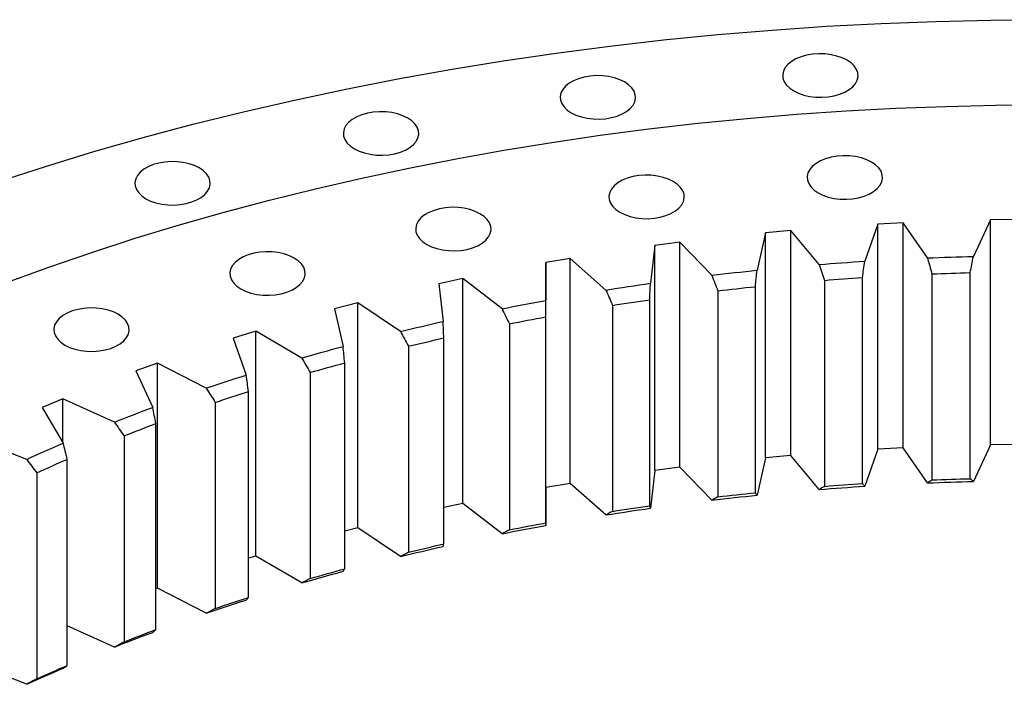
# Model space of a CAD drawing. Header units: millimetres. Extents: x -360 to 6550, y 5580 to 10595.
# Tile 9 of 12: x 4201 to 4541, y 8420 to 8649. Entities that reach past the tile are written whole.
import ezdxf

# ---------------------------------------------------------------- set-up
doc = ezdxf.new("R2010")
doc.units = ezdxf.units.MM
doc.header["$LTSCALE"] = 20

msp = doc.modelspace()

# ---------------------------------------------------------------- linework, layer by layer
at = {"color": 7, "linetype": 'Continuous', "lineweight": 25}
for p, q in [((4497.11, 8578.3), (4492.65, 8565.54)), ((4505.87, 8578.76), (4497.11, 8578.3)), ((4497.11, 8500.73), (4497.11, 8578.3)), ((4514.25, 8566.67), (4505.87, 8578.76)), ((4505.87, 8501.19), (4505.87, 8578.76)), ((4536.01, 8579.77), (4530.1, 8567.2)), ((4544.81, 8579.89), (4536.01, 8579.77)), ((4536.01, 8502.2), (4536.01, 8579.77)), ((4458.46, 8575.35), (4455.48, 8562.44)), ((4467.15, 8576.14), (4458.46, 8575.35)), ((4458.46, 8497.78), (4458.46, 8575.35)), ((4476.9, 8564.4), (4467.15, 8576.14)), ((4467.15, 8498.57), (4467.15, 8576.14)), ((4420.24, 8570.93), (4418.73, 8557.94)), ((4428.82, 8572.06), (4420.24, 8570.93)), ((4420.24, 8493.36), (4420.24, 8570.93)), ((4439.89, 8560.71), (4428.82, 8572.06)), ((4428.82, 8494.48), (4428.82, 8572.06)), ((4382.6, 8565.06), (4382.59, 8552.04)), ((4391.03, 8566.51), (4382.6, 8565.06)), ((4382.6, 8487.49), (4382.6, 8565.06)), ((4403.38, 8555.62), (4391.03, 8566.51)), ((4391.03, 8488.94), (4391.03, 8566.51)), ((4515.81, 8561.16), (4515.81, 8490.12)), ((4529, 8490.56), (4529, 8561.6)), ((4353.97, 8559.54), (4345.72, 8557.77)), ((4345.72, 8557.77), (4347.2, 8544.78)), ((4367.53, 8549.14), (4353.97, 8559.54)), ((4353.97, 8481.97), (4353.97, 8559.54)), ((4478.72, 8558.95), (4478.72, 8487.91)), ((4491.82, 8488.85), (4491.82, 8559.89)), ((4441.95, 8555.33), (4441.95, 8484.29)), ((4454.92, 8485.73), (4454.92, 8556.77)), ((4317.78, 8551.17), (4309.75, 8549.09)), ((4332.51, 8541.31), (4317.78, 8551.17)), ((4317.78, 8473.6), (4317.78, 8551.17)), ((4418.46, 8481.21), (4418.46, 8552.25)), ((4309.75, 8549.09), (4312.72, 8536.18)), ((4405.68, 8550.32), (4405.68, 8479.28)), ((4370.06, 8543.94), (4370.06, 8472.9)), ((4382.59, 8475.31), (4382.59, 8546.35)), ((4282.63, 8541.44), (4274.86, 8539.06)), ((4298.46, 8532.16), (4282.63, 8541.44)), ((4282.63, 8463.87), (4282.63, 8541.44)), ((4274.86, 8539.06), (4279.29, 8526.29)), ((4347.47, 8468.06), (4347.47, 8539.1)), ((4335.25, 8536.21), (4335.25, 8465.17)), ((4248.67, 8530.39), (4241.19, 8527.71)), ((4265.53, 8521.73), (4248.67, 8530.39)), ((4248.67, 8452.81), (4248.67, 8530.39)), ((4313.27, 8459.48), (4313.27, 8530.51)), ((4241.19, 8527.71), (4247.08, 8515.14)), ((4301.4, 8527.17), (4301.4, 8456.13)), ((4280.12, 8449.61), (4280.12, 8520.65)), ((4216.06, 8518.06), (4208.89, 8515.11)), ((4233.86, 8510.07), (4216.06, 8518.06)), ((4216.06, 8503.05), (4216.06, 8518.06)), ((4268.66, 8516.85), (4268.66, 8445.81)), ((4208.89, 8515.11), (4216.21, 8502.79)), ((4248.17, 8438.5), (4248.17, 8509.54)), ((4203.6, 8497.22), (4184.92, 8504.52)), ((4237.18, 8505.31), (4237.18, 8434.28)), ((4497.11, 8500.73), (4492.65, 8487.96)), ((4505.87, 8501.19), (4497.11, 8500.73)), ((4514.25, 8489.1), (4505.87, 8501.19)), ((4536.01, 8502.2), (4530.1, 8489.63)), ((4544.81, 8502.32), (4536.01, 8502.2)), ((4217.57, 8426.19), (4217.57, 8497.23)), ((4458.46, 8497.78), (4455.48, 8484.87)), ((4467.15, 8498.57), (4458.46, 8497.78)), ((4476.9, 8486.83), (4467.15, 8498.57)), ((4420.24, 8493.36), (4418.73, 8480.37)), ((4428.82, 8494.48), (4420.24, 8493.36)), ((4439.89, 8483.14), (4428.82, 8494.48)), ((4207.08, 8492.6), (4207.08, 8421.56)), ((4382.6, 8487.49), (4382.59, 8474.47)), ((4391.03, 8488.94), (4382.6, 8487.49)), ((4403.38, 8478.04), (4391.03, 8488.94)), ((4353.97, 8481.97), (4347.47, 8480.58)), ((4367.53, 8471.57), (4353.97, 8481.97)), ((4317.78, 8473.6), (4313.27, 8472.43)), ((4332.51, 8463.74), (4317.78, 8473.6)), ((4282.63, 8463.87), (4280.12, 8463.1)), ((4298.46, 8454.59), (4282.63, 8463.87)), ((4248.67, 8452.81), (4248.17, 8452.64)), ((4265.53, 8444.16), (4248.67, 8452.81)), ((4233.86, 8432.5), (4217.57, 8439.81)), ((4203.6, 8419.65), (4188.44, 8425.57))]:
    msp.add_line(p, q, dxfattribs=at)
at = {"color": 7, "linetype": 'Continuous', "lineweight": 25, "flags": 128}
for points in [[(4193.53, 8592.91), (4210.04, 8598.25), (4226.79, 8603.34), (4243.77, 8608.17), (4260.96, 8612.75), (4278.35, 8617.06), (4295.93, 8621.11), (4313.68, 8624.89), (4331.61, 8628.4), (4349.68, 8631.64), (4367.9, 8634.61), (4386.25, 8637.3), (4404.71, 8639.71), (4423.27, 8641.84), (4441.92, 8643.69), (4460.66, 8645.26), (4479.45, 8646.55), (4498.3, 8647.55), (4517.19, 8648.26), (4536.1, 8648.69), (4555.03, 8648.83)], [(4468.13, 8624.27), (4469.77, 8623.46), (4471.61, 8622.83), (4473.61, 8622.38), (4475.72, 8622.13), (4477.86, 8622.07), (4479.99, 8622.23), (4482.05, 8622.58), (4483.98, 8623.13), (4485.72, 8623.85), (4487.24, 8624.72), (4488.49, 8625.73), (4489.43, 8626.84), (4490.05, 8628.03), (4490.31, 8629.26), (4490.22, 8630.5), (4489.78, 8631.71), (4489, 8632.87), (4487.9, 8633.93), (4486.52, 8634.88), (4484.88, 8635.68), (4483.03, 8636.31), (4481.03, 8636.76), (4478.93, 8637.02), (4476.79, 8637.07), (4474.66, 8636.92), (4472.6, 8636.56), (4470.67, 8636.02), (4468.92, 8635.3), (4467.4, 8634.42), (4466.16, 8633.41), (4465.21, 8632.3), (4464.6, 8631.11), (4464.33, 8629.88), (4464.42, 8628.64), (4464.86, 8627.43), (4465.64, 8626.28), (4466.74, 8625.21), (4468.13, 8624.27)], [(4391.4, 8616.74), (4393.04, 8615.94), (4394.89, 8615.3), (4396.89, 8614.85), (4398.99, 8614.6), (4401.13, 8614.55), (4403.26, 8614.7), (4405.32, 8615.06), (4407.25, 8615.6), (4409, 8616.32), (4410.52, 8617.2), (4411.76, 8618.2), (4412.71, 8619.32), (4413.32, 8620.51), (4413.59, 8621.74), (4413.5, 8622.97), (4413.06, 8624.19), (4412.28, 8625.34), (4411.18, 8626.41), (4409.79, 8627.35), (4408.15, 8628.15), (4406.31, 8628.79), (4404.31, 8629.24), (4402.2, 8629.49), (4400.06, 8629.54), (4397.93, 8629.39), (4395.87, 8629.04), (4393.94, 8628.49), (4392.2, 8627.77), (4390.68, 8626.9), (4389.43, 8625.89), (4388.49, 8624.77), (4387.87, 8623.59), (4387.61, 8622.36), (4387.7, 8621.12), (4388.14, 8619.91), (4388.92, 8618.75), (4390.02, 8617.69), (4391.4, 8616.74)], [(4196.65, 8558.19), (4211.22, 8563.5), (4226.03, 8568.58), (4241.06, 8573.44), (4256.3, 8578.07), (4271.75, 8582.47), (4287.39, 8586.63), (4303.22, 8590.56), (4319.22, 8594.24), (4335.38, 8597.69), (4351.69, 8600.88), (4368.14, 8603.83), (4384.72, 8606.53), (4401.42, 8608.98), (4418.22, 8611.17), (4435.12, 8613.11), (4452.09, 8614.8), (4469.14, 8616.22), (4486.25, 8617.39), (4503.4, 8618.3), (4520.59, 8618.95), (4537.8, 8619.34), (4555.03, 8619.47)], [(4316.62, 8604.3), (4318.26, 8603.5), (4320.1, 8602.87), (4322.1, 8602.42), (4324.2, 8602.16), (4326.35, 8602.11), (4328.48, 8602.26), (4330.54, 8602.62), (4332.47, 8603.16), (4334.21, 8603.88), (4335.73, 8604.76), (4336.98, 8605.77), (4337.92, 8606.88), (4338.54, 8608.07), (4338.8, 8609.3), (4338.71, 8610.54), (4338.27, 8611.75), (4337.49, 8612.9), (4336.39, 8613.97), (4335.01, 8614.92), (4333.37, 8615.72), (4331.52, 8616.35), (4329.52, 8616.8), (4327.42, 8617.06), (4325.28, 8617.11), (4323.14, 8616.95), (4321.09, 8616.6), (4319.16, 8616.06), (4317.41, 8615.34), (4315.89, 8614.46), (4314.65, 8613.45), (4313.7, 8612.34), (4313.09, 8611.15), (4312.82, 8609.92), (4312.91, 8608.68), (4313.35, 8607.47), (4314.13, 8606.31), (4315.23, 8605.25), (4316.62, 8604.3)], [(4476.58, 8589.12), (4478.22, 8588.32), (4480.07, 8587.68), (4482.07, 8587.23), (4484.17, 8586.98), (4486.31, 8586.93), (4488.44, 8587.08), (4490.5, 8587.44), (4492.43, 8587.98), (4494.18, 8588.7), (4495.7, 8589.58), (4496.94, 8590.58), (4497.89, 8591.7), (4498.5, 8592.89), (4498.77, 8594.12), (4498.68, 8595.35), (4498.24, 8596.57), (4497.46, 8597.72), (4496.36, 8598.79), (4494.97, 8599.73), (4493.33, 8600.53), (4491.49, 8601.17), (4489.49, 8601.62), (4487.38, 8601.87), (4485.24, 8601.92), (4483.11, 8601.77), (4481.05, 8601.42), (4479.12, 8600.87), (4477.37, 8600.15), (4475.86, 8599.28), (4474.61, 8598.27), (4473.67, 8597.15), (4473.05, 8595.97), (4472.79, 8594.74), (4472.88, 8593.5), (4473.32, 8592.29), (4474.1, 8591.13), (4475.2, 8590.07), (4476.58, 8589.12)], [(4244.72, 8587.11), (4246.36, 8586.31), (4248.2, 8585.67), (4250.2, 8585.22), (4252.3, 8584.97), (4254.45, 8584.92), (4256.58, 8585.07), (4258.64, 8585.42), (4260.57, 8585.97), (4262.31, 8586.69), (4263.83, 8587.57), (4265.08, 8588.57), (4266.02, 8589.69), (4266.63, 8590.88), (4266.9, 8592.11), (4266.81, 8593.34), (4266.37, 8594.56), (4265.59, 8595.71), (4264.49, 8596.78), (4263.1, 8597.72), (4261.47, 8598.52), (4259.62, 8599.16), (4257.62, 8599.61), (4255.52, 8599.86), (4253.37, 8599.91), (4251.24, 8599.76), (4249.19, 8599.41), (4247.26, 8598.86), (4245.51, 8598.14), (4243.99, 8597.27), (4242.74, 8596.26), (4241.8, 8595.14), (4241.19, 8593.96), (4240.92, 8592.73), (4241.01, 8591.49), (4241.45, 8590.27), (4242.23, 8589.12), (4243.33, 8588.05), (4244.72, 8587.11)], [(4408.2, 8582.41), (4409.84, 8581.61), (4411.69, 8580.98), (4413.69, 8580.53), (4415.79, 8580.27), (4417.93, 8580.22), (4420.07, 8580.37), (4422.12, 8580.73), (4424.05, 8581.27), (4425.8, 8581.99), (4427.32, 8582.87), (4428.56, 8583.88), (4429.51, 8584.99), (4430.12, 8586.18), (4430.39, 8587.41), (4430.3, 8588.65), (4429.86, 8589.86), (4429.08, 8591.02), (4427.98, 8592.08), (4426.59, 8593.03), (4424.95, 8593.83), (4423.11, 8594.46), (4421.11, 8594.91), (4419.01, 8595.17), (4416.86, 8595.22), (4414.73, 8595.06), (4412.67, 8594.71), (4410.74, 8594.17), (4409, 8593.45), (4407.48, 8592.57), (4406.23, 8591.56), (4405.29, 8590.45), (4404.67, 8589.26), (4404.41, 8588.03), (4404.5, 8586.79), (4404.94, 8585.58), (4405.72, 8584.42), (4406.82, 8583.36), (4408.2, 8582.41)], [(4341.56, 8571.33), (4343.19, 8570.53), (4345.04, 8569.89), (4347.04, 8569.44), (4349.14, 8569.19), (4351.29, 8569.14), (4353.42, 8569.29), (4355.47, 8569.64), (4357.4, 8570.19), (4359.15, 8570.91), (4360.67, 8571.78), (4361.92, 8572.79), (4362.86, 8573.91), (4363.47, 8575.09), (4363.74, 8576.32), (4363.65, 8577.56), (4363.21, 8578.78), (4362.43, 8579.93), (4361.33, 8581), (4359.94, 8581.94), (4358.3, 8582.74), (4356.46, 8583.38), (4354.46, 8583.83), (4352.36, 8584.08), (4350.21, 8584.13), (4348.08, 8583.98), (4346.02, 8583.63), (4344.09, 8583.08), (4342.35, 8582.36), (4340.83, 8581.49), (4339.58, 8580.48), (4338.64, 8579.36), (4338.03, 8578.17), (4337.76, 8576.95), (4337.85, 8575.71), (4338.29, 8574.49), (4339.07, 8573.34), (4340.17, 8572.27), (4341.56, 8571.33)], [(4277.48, 8556.01), (4279.12, 8555.2), (4280.96, 8554.57), (4282.96, 8554.12), (4285.06, 8553.87), (4287.21, 8553.81), (4289.34, 8553.97), (4291.39, 8554.32), (4293.32, 8554.87), (4295.07, 8555.59), (4296.59, 8556.46), (4297.84, 8557.47), (4298.78, 8558.58), (4299.39, 8559.77), (4299.66, 8561), (4299.57, 8562.24), (4299.13, 8563.45), (4298.35, 8564.61), (4297.25, 8565.67), (4295.86, 8566.62), (4294.22, 8567.42), (4292.38, 8568.05), (4290.38, 8568.5), (4288.28, 8568.76), (4286.13, 8568.81), (4284, 8568.66), (4281.94, 8568.3), (4280.01, 8567.76), (4278.27, 8567.04), (4276.75, 8566.16), (4275.5, 8565.15), (4274.56, 8564.04), (4273.95, 8562.85), (4273.68, 8561.62), (4273.77, 8560.38), (4274.21, 8559.17), (4274.99, 8558.02), (4276.09, 8556.95), (4277.48, 8556.01)], [(4476.9, 8564.4), (4478.87, 8564.56), (4480.83, 8564.71), (4482.8, 8564.86), (4484.77, 8565), (4486.74, 8565.14), (4488.71, 8565.28), (4490.68, 8565.41), (4492.65, 8565.54)], [(4514.25, 8566.67), (4516.23, 8566.75), (4518.21, 8566.83), (4520.19, 8566.9), (4522.17, 8566.97), (4524.15, 8567.03), (4526.14, 8567.09), (4528.12, 8567.15), (4530.1, 8567.2)], [(4439.89, 8560.71), (4441.83, 8560.94), (4443.78, 8561.17), (4445.72, 8561.39), (4447.67, 8561.61), (4449.62, 8561.82), (4451.57, 8562.03), (4453.52, 8562.24), (4455.48, 8562.44)], [(4515.81, 8561.16), (4517.46, 8561.22), (4519.11, 8561.28), (4520.76, 8561.34), (4522.41, 8561.4), (4524.05, 8561.45), (4525.7, 8561.5), (4527.35, 8561.55), (4529, 8561.6)], [(4403.38, 8555.62), (4405.29, 8555.92), (4407.21, 8556.22), (4409.12, 8556.52), (4411.04, 8556.81), (4412.96, 8557.1), (4414.89, 8557.38), (4416.81, 8557.66), (4418.73, 8557.94)], [(4478.72, 8558.95), (4480.35, 8559.08), (4481.99, 8559.2), (4483.63, 8559.32), (4485.26, 8559.44), (4486.9, 8559.56), (4488.54, 8559.67), (4490.18, 8559.78), (4491.82, 8559.89)], [(4441.95, 8555.33), (4443.57, 8555.52), (4445.19, 8555.71), (4446.81, 8555.89), (4448.43, 8556.07), (4450.05, 8556.25), (4451.67, 8556.43), (4453.3, 8556.6), (4454.92, 8556.77)], [(4367.53, 8549.14), (4369.41, 8549.52), (4371.29, 8549.89), (4373.16, 8550.26), (4375.04, 8550.62), (4376.93, 8550.98), (4378.81, 8551.34), (4380.7, 8551.69), (4382.59, 8552.04)], [(4405.68, 8550.32), (4407.27, 8550.57), (4408.87, 8550.82), (4410.46, 8551.07), (4412.06, 8551.31), (4413.65, 8551.55), (4415.25, 8551.79), (4416.85, 8552.02), (4418.46, 8552.25)], [(4216.77, 8536.64), (4218.41, 8535.84), (4220.26, 8535.2), (4222.26, 8534.75), (4224.36, 8534.5), (4226.5, 8534.45), (4228.63, 8534.6), (4230.69, 8534.95), (4232.62, 8535.5), (4234.37, 8536.22), (4235.88, 8537.09), (4237.13, 8538.1), (4238.08, 8539.22), (4238.69, 8540.4), (4238.95, 8541.63), (4238.86, 8542.87), (4238.42, 8544.09), (4237.64, 8545.24), (4236.54, 8546.3), (4235.16, 8547.25), (4233.52, 8548.05), (4231.67, 8548.69), (4229.67, 8549.14), (4227.57, 8549.39), (4225.43, 8549.44), (4223.3, 8549.29), (4221.24, 8548.94), (4219.31, 8548.39), (4217.56, 8547.67), (4216.04, 8546.79), (4214.8, 8545.79), (4213.85, 8544.67), (4213.24, 8543.48), (4212.98, 8542.25), (4213.06, 8541.02), (4213.51, 8539.8), (4214.29, 8538.65), (4215.38, 8537.58), (4216.77, 8536.64)], [(4332.51, 8541.31), (4334.34, 8541.76), (4336.17, 8542.2), (4338, 8542.64), (4339.83, 8543.07), (4341.67, 8543.51), (4343.51, 8543.94), (4345.35, 8544.36), (4347.2, 8544.78)], [(4370.06, 8543.94), (4371.62, 8544.25), (4373.18, 8544.56), (4374.75, 8544.86), (4376.31, 8545.17), (4377.88, 8545.47), (4379.45, 8545.76), (4381.02, 8546.06), (4382.59, 8546.35)], [(4335.25, 8536.21), (4336.77, 8536.58), (4338.3, 8536.94), (4339.82, 8537.31), (4341.35, 8537.67), (4342.88, 8538.03), (4344.41, 8538.39), (4345.94, 8538.74), (4347.47, 8539.1)], [(4298.46, 8532.16), (4300.23, 8532.68), (4302, 8533.19), (4303.78, 8533.7), (4305.56, 8534.2), (4307.35, 8534.7), (4309.13, 8535.2), (4310.92, 8535.69), (4312.72, 8536.18)], [(4301.4, 8527.17), (4302.88, 8527.59), (4304.36, 8528.02), (4305.84, 8528.44), (4307.32, 8528.86), (4308.8, 8529.28), (4310.29, 8529.69), (4311.78, 8530.1), (4313.27, 8530.51)], [(4265.53, 8521.73), (4267.24, 8522.31), (4268.95, 8522.89), (4270.66, 8523.47), (4272.38, 8524.04), (4274.11, 8524.61), (4275.83, 8525.17), (4277.56, 8525.73), (4279.29, 8526.29)], [(4268.66, 8516.85), (4270.09, 8517.34), (4271.51, 8517.82), (4272.94, 8518.29), (4274.37, 8518.77), (4275.81, 8519.24), (4277.24, 8519.71), (4278.68, 8520.18), (4280.12, 8520.65)], [(4233.86, 8510.07), (4235.5, 8510.72), (4237.14, 8511.36), (4238.79, 8512), (4240.44, 8512.63), (4242.09, 8513.27), (4243.75, 8513.9), (4245.41, 8514.52), (4247.08, 8515.14)], [(4237.18, 8505.31), (4238.54, 8505.85), (4239.91, 8506.38), (4241.28, 8506.92), (4242.65, 8507.44), (4244.03, 8507.97), (4245.41, 8508.5), (4246.79, 8509.02), (4248.17, 8509.54)], [(4203.6, 8497.22), (4205.16, 8497.93), (4206.73, 8498.64), (4208.3, 8499.34), (4209.87, 8500.03), (4211.45, 8500.73), (4213.03, 8501.42), (4214.62, 8502.11), (4216.21, 8502.79)], [(4207.08, 8492.6), (4208.38, 8493.19), (4209.69, 8493.77), (4210.99, 8494.35), (4212.3, 8494.93), (4213.61, 8495.51), (4214.93, 8496.09), (4216.25, 8496.66), (4217.57, 8497.23)], [(4514.25, 8489.1), (4516.23, 8489.18), (4518.21, 8489.26), (4520.19, 8489.33), (4522.17, 8489.4), (4524.15, 8489.46), (4526.14, 8489.52), (4528.12, 8489.58), (4530.1, 8489.63)], [(4515.81, 8490.12), (4517.46, 8490.18), (4519.11, 8490.24), (4520.76, 8490.3), (4522.41, 8490.36), (4524.05, 8490.41), (4525.7, 8490.46), (4527.35, 8490.51), (4529, 8490.56)], [(4476.9, 8486.83), (4478.87, 8486.99), (4480.83, 8487.14), (4482.8, 8487.29), (4484.77, 8487.43), (4486.74, 8487.57), (4488.71, 8487.7), (4490.68, 8487.84), (4492.65, 8487.96)], [(4478.72, 8487.91), (4480.35, 8488.04), (4481.99, 8488.16), (4483.63, 8488.28), (4485.26, 8488.4), (4486.9, 8488.52), (4488.54, 8488.63), (4490.18, 8488.74), (4491.82, 8488.85)], [(4439.89, 8483.14), (4441.83, 8483.37), (4443.78, 8483.6), (4445.72, 8483.82), (4447.67, 8484.04), (4449.62, 8484.25), (4451.57, 8484.46), (4453.52, 8484.67), (4455.48, 8484.87)], [(4441.95, 8484.29), (4443.57, 8484.48), (4445.19, 8484.67), (4446.81, 8484.85), (4448.43, 8485.04), (4450.05, 8485.21), (4451.67, 8485.39), (4453.3, 8485.56), (4454.92, 8485.73)], [(4403.38, 8478.04), (4405.29, 8478.35), (4407.21, 8478.65), (4409.12, 8478.94), (4411.04, 8479.24), (4412.96, 8479.53), (4414.89, 8479.81), (4416.81, 8480.09), (4418.73, 8480.37)], [(4405.68, 8479.28), (4407.27, 8479.53), (4408.87, 8479.78), (4410.46, 8480.03), (4412.06, 8480.27), (4413.65, 8480.51), (4415.25, 8480.75), (4416.85, 8480.98), (4418.46, 8481.21)], [(4367.53, 8471.57), (4369.41, 8471.94), (4371.29, 8472.32), (4373.16, 8472.69), (4375.04, 8473.05), (4376.93, 8473.41), (4378.81, 8473.77), (4380.7, 8474.12), (4382.59, 8474.47)], [(4370.06, 8472.9), (4371.62, 8473.21), (4373.18, 8473.52), (4374.75, 8473.82), (4376.31, 8474.13), (4377.88, 8474.43), (4379.45, 8474.72), (4381.02, 8475.02), (4382.59, 8475.31)], [(4332.51, 8463.74), (4334.34, 8464.18), (4336.17, 8464.63), (4338, 8465.07), (4339.83, 8465.5), (4341.67, 8465.94), (4343.51, 8466.36), (4345.35, 8466.79), (4347.2, 8467.21)], [(4335.25, 8465.17), (4336.77, 8465.54), (4338.3, 8465.91), (4339.82, 8466.27), (4341.35, 8466.63), (4342.88, 8466.99), (4344.41, 8467.35), (4345.94, 8467.7), (4347.47, 8468.06)], [(4301.4, 8456.13), (4302.88, 8456.55), (4304.36, 8456.98), (4305.84, 8457.4), (4307.32, 8457.82), (4308.8, 8458.24), (4310.29, 8458.65), (4311.78, 8459.07), (4313.27, 8459.48)], [(4298.46, 8454.59), (4300.23, 8455.1), (4302, 8455.62), (4303.78, 8456.12), (4305.56, 8456.63), (4307.35, 8457.13), (4309.13, 8457.63), (4310.92, 8458.12), (4312.72, 8458.61)], [(4265.53, 8444.16), (4267.24, 8444.74), (4268.95, 8445.32), (4270.66, 8445.9), (4272.38, 8446.47), (4274.11, 8447.04), (4275.83, 8447.6), (4277.56, 8448.16), (4279.29, 8448.72)], [(4268.66, 8445.81), (4270.09, 8446.3), (4271.51, 8446.78), (4272.94, 8447.26), (4274.37, 8447.73), (4275.81, 8448.2), (4277.24, 8448.67), (4278.68, 8449.14), (4280.12, 8449.61)], [(4237.18, 8434.28), (4238.54, 8434.81), (4239.91, 8435.35), (4241.28, 8435.88), (4242.65, 8436.41), (4244.03, 8436.93), (4245.41, 8437.46), (4246.79, 8437.98), (4248.17, 8438.5)], [(4233.86, 8432.5), (4235.5, 8433.14), (4237.14, 8433.79), (4238.79, 8434.43), (4240.44, 8435.06), (4242.09, 8435.69), (4243.75, 8436.32), (4245.41, 8436.95), (4247.08, 8437.57)], [(4203.6, 8419.65), (4205.16, 8420.36), (4206.73, 8421.06), (4208.3, 8421.76), (4209.87, 8422.46), (4211.45, 8423.16), (4213.03, 8423.85), (4214.62, 8424.54), (4216.21, 8425.22)], [(4207.08, 8421.56), (4208.38, 8422.15), (4209.69, 8422.73), (4210.99, 8423.31), (4212.3, 8423.89), (4213.61, 8424.47), (4214.93, 8425.05), (4216.25, 8425.62), (4217.57, 8426.19)]]:
    msp.add_lwpolyline(points, dxfattribs=at)
at = {"color": 7, "linetype": 'Continuous', "lineweight": 25}
for points in [[(4476.9, 8564.4), (4477.51, 8562.58), (4478.11, 8560.77), (4478.72, 8558.95)], [(4491.82, 8559.89), (4492.1, 8561.77), (4492.37, 8563.65), (4492.65, 8565.54)], [(4514.25, 8566.67), (4514.77, 8564.83), (4515.29, 8562.99), (4515.81, 8561.16)], [(4529, 8561.6), (4529.37, 8563.46), (4529.73, 8565.33), (4530.1, 8567.2)], [(4439.89, 8560.71), (4440.58, 8558.92), (4441.26, 8557.13), (4441.95, 8555.33)], [(4454.92, 8556.77), (4455.1, 8558.66), (4455.29, 8560.55), (4455.48, 8562.44)], [(4418.46, 8552.25), (4418.55, 8554.15), (4418.64, 8556.04), (4418.73, 8557.94)], [(4403.38, 8555.62), (4404.15, 8553.85), (4404.91, 8552.09), (4405.68, 8550.32)], [(4382.59, 8546.35), (4382.59, 8548.25), (4382.59, 8550.15), (4382.59, 8552.04)], [(4367.53, 8549.14), (4368.38, 8547.4), (4369.22, 8545.67), (4370.06, 8543.94)], [(4347.47, 8539.1), (4347.38, 8540.99), (4347.29, 8542.89), (4347.2, 8544.78)], [(4332.51, 8541.31), (4333.42, 8539.61), (4334.34, 8537.91), (4335.25, 8536.21)], [(4313.27, 8530.51), (4313.09, 8532.4), (4312.9, 8534.29), (4312.72, 8536.18)], [(4298.46, 8532.16), (4299.44, 8530.5), (4300.42, 8528.83), (4301.4, 8527.17)], [(4280.12, 8520.65), (4279.85, 8522.53), (4279.57, 8524.41), (4279.29, 8526.29)], [(4265.53, 8521.73), (4266.57, 8520.11), (4267.62, 8518.48), (4268.66, 8516.85)], [(4248.17, 8509.54), (4247.81, 8511.41), (4247.44, 8513.28), (4247.08, 8515.14)], [(4233.86, 8510.07), (4234.97, 8508.48), (4236.07, 8506.9), (4237.18, 8505.31)], [(4217.57, 8497.23), (4217.12, 8499.09), (4216.66, 8500.94), (4216.21, 8502.79)], [(4203.6, 8497.22), (4204.76, 8495.68), (4205.92, 8494.14), (4207.08, 8492.6)], [(4515.81, 8490.12), (4515.29, 8489.78), (4514.77, 8489.44), (4514.25, 8489.1)], [(4530.1, 8489.63), (4529.73, 8489.94), (4529.37, 8490.25), (4529, 8490.56)], [(4478.72, 8487.91), (4478.11, 8487.55), (4477.51, 8487.19), (4476.9, 8486.83)], [(4492.65, 8487.96), (4492.37, 8488.26), (4492.1, 8488.56), (4491.82, 8488.85)], [(4441.95, 8484.29), (4441.26, 8483.91), (4440.58, 8483.52), (4439.89, 8483.14)], [(4455.48, 8484.87), (4455.29, 8485.16), (4455.1, 8485.45), (4454.92, 8485.73)], [(4405.68, 8479.28), (4404.91, 8478.87), (4404.15, 8478.46), (4403.38, 8478.04)], [(4418.73, 8480.37), (4418.64, 8480.65), (4418.55, 8480.93), (4418.46, 8481.21)], [(4370.06, 8472.9), (4369.22, 8472.45), (4368.38, 8472.01), (4367.53, 8471.57)], [(4382.59, 8474.47), (4382.59, 8474.75), (4382.59, 8475.03), (4382.59, 8475.31)], [(4347.2, 8467.21), (4347.29, 8467.49), (4347.38, 8467.77), (4347.47, 8468.06)], [(4335.25, 8465.17), (4334.34, 8464.69), (4333.42, 8464.21), (4332.51, 8463.74)], [(4312.72, 8458.61), (4312.9, 8458.9), (4313.09, 8459.19), (4313.27, 8459.48)], [(4301.4, 8456.13), (4300.42, 8455.61), (4299.44, 8455.1), (4298.46, 8454.59)], [(4279.29, 8448.72), (4279.57, 8449.02), (4279.85, 8449.31), (4280.12, 8449.61)], [(4268.66, 8445.81), (4267.62, 8445.26), (4266.57, 8444.71), (4265.53, 8444.16)], [(4247.08, 8437.57), (4247.44, 8437.88), (4247.81, 8438.19), (4248.17, 8438.5)], [(4237.18, 8434.28), (4236.07, 8433.68), (4234.97, 8433.09), (4233.86, 8432.5)], [(4216.21, 8425.22), (4216.66, 8425.55), (4217.12, 8425.87), (4217.57, 8426.19)], [(4207.08, 8421.56), (4205.92, 8420.92), (4204.76, 8420.29), (4203.6, 8419.65)]]:
    msp.add_open_spline(points, degree=3, dxfattribs=at)

doc.saveas('drawing.dxf')
